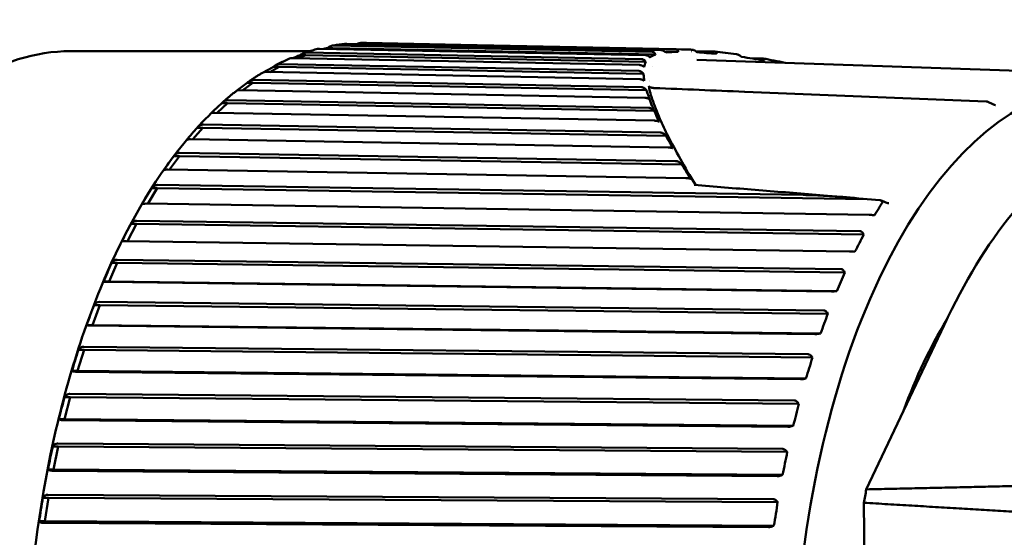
# Model space of a CAD drawing. Header units: millimetres. Extents: x 0 to 2239, y -60 to 841.
# Tile 44 of 165: x 506 to 526, y 518 to 528. Entities that reach past the tile are written whole.
import ezdxf

# ---------------------------------------------------------------- set-up
doc = ezdxf.new("R2010")
doc.units = ezdxf.units.MM
doc.layers.add('Sichtbar (ISO)', color=7, linetype='Continuous', lineweight=50)

msp = doc.modelspace()

# ---------------------------------------------------------------- linework, layer by layer
at = {"layer": 'Sichtbar (ISO)'}
for p, q in [((519.236, 527.744), (512.904, 527.871)), ((513.2, 527.887), (519.533, 527.759)), ((519.649, 527.758), (513.298, 527.886)), ((507.333, 527.721), (512.151, 527.721)), ((512.097, 527.694), (518.85, 527.561)), ((518.922, 527.64), (512.352, 527.771)), ((512.624, 527.785), (512.511, 527.785)), ((512.624, 527.785), (512.546, 527.767)), ((519.127, 527.654), (512.624, 527.785)), ((512.647, 527.836), (519.059, 527.708)), ((519.177, 527.692), (519.177, 527.692)), ((519.584, 527.71), (519.309, 527.715)), ((519.847, 527.723), (519.853, 527.723)), ((519.938, 527.722), (520.314, 527.714)), ((518.805, 527.442), (511.805, 527.581)), ((512.076, 527.639), (511.92, 527.578)), ((512.076, 527.639), (511.963, 527.639)), ((518.932, 527.504), (512.076, 527.639)), ((518.98, 527.598), (518.98, 527.598)), ((528.105, 527.268), (519.958, 527.547)), ((521.03, 527.579), (521.281, 527.574)), ((518.81, 527.155), (511.269, 527.301)), ((511.537, 527.404), (511.351, 527.299)), ((511.537, 527.404), (511.423, 527.404)), ((518.885, 527.262), (511.537, 527.404)), ((511.555, 527.462), (518.794, 527.321)), ((519.071, 527.408), (519.071, 527.408)), ((511.008, 527.08), (510.809, 526.932)), ((511.008, 527.08), (510.895, 527.08)), ((518.947, 526.931), (511.008, 527.08)), ((511.024, 527.14), (518.846, 526.993)), ((519.007, 527.121), (519.007, 527.121)), ((518.914, 526.779), (510.746, 526.933)), ((520.928, 526.903), (525.791, 526.707)), ((510.508, 526.733), (518.991, 526.579)), ((519.005, 526.75), (519.005, 526.75)), ((519.006, 526.75), (519.006, 526.75)), ((525.83, 526.697), (525.93, 526.65)), ((510.495, 526.67), (510.292, 526.479)), ((510.495, 526.67), (510.382, 526.67)), ((519.1, 526.514), (510.495, 526.67)), ((519.106, 526.319), (510.24, 526.48)), ((510.001, 526.177), (509.799, 525.944)), ((510.001, 526.177), (509.888, 526.177)), ((519.338, 526.015), (510.001, 526.177)), ((510.011, 526.241), (519.221, 526.081)), ((519.381, 525.778), (509.754, 525.945)), ((509.529, 525.604), (509.331, 525.331)), ((509.529, 525.604), (509.415, 525.604)), ((519.658, 525.437), (509.529, 525.604)), ((509.536, 525.669), (519.533, 525.504)), ((519.735, 525.159), (509.292, 525.331)), ((509.082, 524.955), (508.892, 524.643)), ((509.082, 524.955), (508.968, 524.955)), ((523.396, 524.734), (509.082, 524.955)), ((509.087, 525.021), (522.104, 524.819)), ((523.396, 524.734), (523.653, 524.712)), ((523.68, 524.706), (523.756, 524.672)), ((523.432, 524.418), (508.857, 524.644)), ((523.83, 524.651), (523.83, 524.651)), ((508.665, 524.3), (523.249, 524.091)), ((523.511, 524.414), (523.542, 524.411)), ((508.663, 524.234), (508.484, 523.886)), ((508.663, 524.234), (508.549, 524.234)), ((523.326, 524.024), (508.663, 524.234)), ((523.326, 524.024), (523.308, 524.051)), ((523.036, 523.677), (508.452, 523.887)), ((508.275, 523.513), (522.867, 523.321)), ((523.115, 523.676), (523.146, 523.675)), ((508.275, 523.447), (508.111, 523.07)), ((508.275, 523.447), (508.162, 523.447)), ((522.946, 523.254), (508.275, 523.447)), ((522.946, 523.254), (522.928, 523.281)), ((508.111, 523.07), (507.998, 523.07)), ((522.672, 522.874), (508.08, 523.066)), ((522.782, 522.877), (508.111, 523.07)), ((522.751, 522.875), (522.782, 522.877)), ((507.922, 522.598), (507.773, 522.195)), ((507.922, 522.598), (507.808, 522.598)), ((507.918, 522.663), (522.518, 522.49)), ((522.6, 522.424), (507.922, 522.598)), ((522.6, 522.424), (522.581, 522.451)), ((507.773, 522.195), (507.66, 522.195)), ((522.342, 522.012), (507.742, 522.185)), ((522.452, 522.021), (507.773, 522.195)), ((524.946, 522.194), (523.377, 518.879)), ((522.421, 522.017), (522.452, 522.021)), ((507.598, 521.758), (522.204, 521.605)), ((507.604, 521.694), (507.473, 521.268)), ((507.604, 521.694), (507.491, 521.694)), ((522.29, 521.54), (507.604, 521.694)), ((522.29, 521.54), (522.269, 521.566)), ((507.473, 521.268), (507.36, 521.268)), ((522.049, 521.1), (507.443, 521.253)), ((522.159, 521.114), (507.473, 521.268)), ((522.128, 521.108), (522.159, 521.114)), ((507.325, 520.74), (507.212, 520.74)), ((507.325, 520.74), (507.212, 520.294)), ((507.317, 520.803), (521.929, 520.671)), ((522.017, 520.607), (507.325, 520.74)), ((522.017, 520.607), (521.995, 520.633)), ((507.212, 520.294), (507.099, 520.294)), ((521.794, 520.142), (507.182, 520.274)), ((521.903, 520.161), (507.212, 520.294)), ((521.873, 520.153), (521.903, 520.161)), ((507.086, 519.744), (506.973, 519.744)), ((507.086, 519.744), (506.992, 519.28)), ((507.075, 519.804), (521.692, 519.694)), ((521.783, 519.633), (507.086, 519.744)), ((521.783, 519.633), (521.76, 519.658)), ((506.992, 519.28), (506.879, 519.28)), ((521.58, 519.145), (506.963, 519.255)), ((521.689, 519.17), (506.992, 519.28)), ((521.659, 519.159), (521.689, 519.17)), ((506.876, 518.77), (521.497, 518.682)), ((506.89, 518.711), (506.776, 518.711)), ((506.89, 518.711), (506.815, 518.234)), ((521.59, 518.623), (506.89, 518.711)), ((521.59, 518.623), (521.567, 518.647)), ((523.326, 518.608), (523.444, 509.732)), ((506.815, 518.234), (506.701, 518.234)), ((521.408, 518.116), (506.787, 518.203)), ((521.515, 518.146), (506.815, 518.234)), ((521.486, 518.134), (521.515, 518.146))]:
    msp.add_line(p, q, dxfattribs=at)
msp.add_arc((525.788, 526.607), 0.1, 64.8112, 87.6603, dxfattribs=at)
for centre, major_axis, ratio, start_param, end_param in [((528.208, 514.471), (0, -12.592), 0.5, 2.699073, 6.72479), ((512.45, 527.757), (-0.475, -0.102), 0.028737, 4.577556, 4.725654), ((511.904, 527.591), (-0.469, -0.179), 0.047065, 4.567498, 4.895164), ((511.366, 527.336), (-0.46, -0.255), 0.060984, 4.554414, 4.971815), ((510.841, 526.993), (-0.447, -0.329), 0.070436, 4.540292, 5.020912), ((519.284, 514.471), (0, 12.65), 0.5, 0.043627, 0.043685), ((519.414, 514.471), (0, 12.5), 0.5, 0.065169, 0.065182), ((520.179, 514.471), (0, 12.5), 0.5, 0.188818, 0.188838), ((525.788, 526.607), (0.0041, 0.0999), 0.53931, 0, 0.006336), ((510.332, 526.564), (-0.432, -0.402), 0.076116, 4.526585, 5.046354), ((509.843, 526.052), (-0.413, -0.471), 0.078979, 4.514103, 5.049096), ((509.376, 525.462), (-0.392, -0.537), 0.07992, 4.503152, 5.038145), ((508.935, 524.796), (-0.368, -0.6), 0.079648, 4.493737, 5.02873), ((523.614, 524.658), (-0.0803, -0.0314), 0.558573, 3.802508, 3.992976), ((523.562, 524.648), (0.139, 0.036), 0.398229, 5.900356, 6.906521), ((508.523, 524.06), (-0.342, -0.658), 0.078675, 4.485711, 5.020704), ((512.037, 524.01), (11.65, 5.411), 0.611936, 5.596543, 5.63547), ((508.143, 523.258), (-0.313, -0.712), 0.07735, 4.478874, 5.013867), ((511.659, 523.213), (11.255, 6.191), 0.661175, 5.55459, 5.593518), ((507.797, 522.397), (-0.282, -0.761), 0.075899, 4.473023, 5.008016), ((511.316, 522.356), (10.753, 7.027), 0.705958, 5.504074, 5.543002), ((528.208, 514.471), (0, -10.126), 0.5, 3.829883, 4.078835), ((507.489, 521.481), (-0.249, -0.805), 0.074468, 4.467969, 5.002962), ((511.008, 521.445), (10.114, 7.918), 0.745978, 5.443436, 5.482364), ((507.219, 520.517), (-0.215, -0.843), 0.073148, 4.463552, 4.998546), ((510.74, 520.486), (9.302, 8.858), 0.780962, 5.370924, 5.409852), ((506.989, 519.512), (-0.179, -0.876), 0.071994, 4.459634, 4.994627), ((510.511, 519.486), (8.273, 9.826), 0.81067, 5.284754, 5.323681), ((529.027, 514.471), (0, -12.129), 0.5, 4.340436, 4.364274), ((506.802, 518.473), (-0.142, -0.903), 0.071062, 4.45619, 4.991009), ((510.325, 518.452), (6.986, 10.779), 0.834901, 5.183456, 5.222384)]:
    msp.add_ellipse(centre, major_axis=major_axis, ratio=ratio, start_param=start_param, end_param=end_param, dxfattribs=at)
for points, knots in [([(512.887, 527.87), (512.891, 527.871), (512.896, 527.871), (512.901, 527.871), (512.902, 527.871), (512.903, 527.871), (512.904, 527.871)], [0.141766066, 0.141766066, 0.141766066, 0.141766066, 0.143393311, 0.143393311, 0.143393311, 0.143717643, 0.143717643, 0.143717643, 0.143717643]), ([(513.2, 527.887), (513.199, 527.887), (513.199, 527.887), (513.198, 527.887), (513.178, 527.887), (513.154, 527.882), (513.127, 527.873), (513.12, 527.87), (513.113, 527.867)], [-0.000324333, -0.000324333, -0.000324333, -0.000324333, 0, 0, 0, 0.006641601, 0.006641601, 0.00879731, 0.00879731, 0.00879731, 0.00879731]), ([(513.298, 527.886), (513.292, 527.886), (513.285, 527.887), (513.271, 527.887), (513.264, 527.887), (513.251, 527.887), (513.244, 527.887), (513.23, 527.887), (513.223, 527.887), (513.21, 527.887), (513.203, 527.887), (513.196, 527.887)], [4.67568379, 4.67568379, 4.67568379, 4.67568379, 4.67860092, 4.67860092, 4.68151804, 4.68151804, 4.68443517, 4.68443517, 4.68735229, 4.68735229, 4.69026942, 4.69026942, 4.69026942, 4.69026942]), ([(507.333, 527.721), (506.626, 527.721), (505.921, 527.501), (504.572, 526.648), (503.93, 526.002), (502.775, 524.339), (502.264, 523.316), (501.433, 521.007), (501.113, 519.722), (500.694, 517.02), (500.594, 515.604), (500.624, 512.782), (500.754, 511.376), (501.229, 508.715), (501.575, 507.46), (502.452, 505.224), (502.983, 504.244), (504.184, 502.661), (504.854, 502.058), (506.136, 501.378), (506.734, 501.221), (507.333, 501.221)], [4.685762, 4.685762, 4.685762, 4.685762, 4.992003, 4.992003, 5.309419, 5.309419, 5.632824, 5.632824, 5.955665, 5.955665, 6.277731, 6.277731, 6.599566, 6.599566, 6.921702, 6.921702, 7.244672, 7.244672, 7.567924, 7.567924, 7.827354, 7.827354, 7.827354, 7.827354]), ([(512.097, 527.694), (512.096, 527.694), (512.095, 527.694), (512.094, 527.694), (512.075, 527.694), (512.051, 527.689), (512.008, 527.671), (511.983, 527.655), (511.963, 527.639)], [0.14306897, 0.14306897, 0.14306897, 0.14306897, 0.14339331, 0.14339331, 0.14339331, 0.15003491, 0.15003491, 0.15756461, 0.15756461, 0.15756461, 0.15756461]), ([(512.313, 527.767), (512.295, 527.762), (512.277, 527.757), (512.241, 527.747), (512.222, 527.742), (512.186, 527.731), (512.168, 527.726), (512.132, 527.715), (512.114, 527.709), (512.078, 527.697), (512.06, 527.691), (512.042, 527.685)], [4.81683035, 4.81683035, 4.81683035, 4.81683035, 4.82470322, 4.82470322, 4.83257609, 4.83257609, 4.84044896, 4.84044896, 4.84832184, 4.84832184, 4.85619471, 4.85619471, 4.85619471, 4.85619471]), ([(512.313, 527.767), (512.324, 527.77), (512.337, 527.771), (512.349, 527.771), (512.35, 527.771), (512.351, 527.771), (512.352, 527.771)], [0.139177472, 0.139177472, 0.139177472, 0.139177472, 0.143393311, 0.143393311, 0.143393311, 0.143717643, 0.143717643, 0.143717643, 0.143717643]), ([(512.647, 527.836), (512.646, 527.836), (512.645, 527.836), (512.644, 527.836), (512.625, 527.836), (512.6, 527.831), (512.557, 527.815), (512.531, 527.8), (512.511, 527.785)], [0.14306897, 0.14306897, 0.14306897, 0.14306897, 0.14339331, 0.14339331, 0.14339331, 0.15003491, 0.15003491, 0.15756461, 0.15756461, 0.15756461, 0.15756461]), ([(512.887, 527.87), (512.869, 527.869), (512.851, 527.867), (512.815, 527.863), (512.797, 527.861), (512.761, 527.856), (512.743, 527.853), (512.707, 527.848), (512.689, 527.846), (512.653, 527.84), (512.635, 527.837), (512.617, 527.834)], [4.73445855, 4.73445855, 4.73445855, 4.73445855, 4.74218735, 4.74218735, 4.74991615, 4.74991615, 4.75764495, 4.75764495, 4.76537375, 4.76537375, 4.77310255, 4.77310255, 4.77310255, 4.77310255]), ([(519.115, 527.674), (519.109, 527.685), (519.101, 527.693), (519.087, 527.701), (519.082, 527.704), (519.071, 527.707), (519.065, 527.708), (519.059, 527.708)], [0.00002503, 0.00002503, 0.00002503, 0.00002503, 0.00531916, 0.00531916, 0.00788804, 0.00788804, 0.01028979, 0.01028979, 0.01028979, 0.01028979]), ([(519.127, 527.654), (519.125, 527.658), (519.123, 527.661), (519.119, 527.667), (519.117, 527.671), (519.115, 527.674)], [0.000093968, 0.000093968, 0.000093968, 0.000093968, 0.001740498, 0.001740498, 0.003433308, 0.003433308, 0.003433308, 0.003433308]), ([(519.236, 527.744), (519.242, 527.743), (519.248, 527.743), (519.26, 527.74), (519.266, 527.738), (519.278, 527.733), (519.285, 527.73), (519.297, 527.723), (519.303, 527.72), (519.308, 527.716)], [0.000001, 0.000001, 0.000001, 0.000001, 0.001936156, 0.001936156, 0.003904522, 0.003904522, 0.006000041, 0.006000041, 0.008124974, 0.008124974, 0.008124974, 0.008124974]), ([(519.309, 527.715), (519.313, 527.712), (519.317, 527.709), (519.326, 527.703), (519.33, 527.7), (519.334, 527.697)], [0.00000813, 0.00000813, 0.00000813, 0.00000813, 0.001640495, 0.001640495, 0.003280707, 0.003280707, 0.003280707, 0.003280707]), ([(519.334, 527.697), (519.371, 527.699), (519.41, 527.701), (519.494, 527.706), (519.538, 527.708), (519.584, 527.71)], [0.00001233, 0.00001233, 0.00001233, 0.00001233, 0.02503792, 0.02503792, 0.0500635, 0.0500635, 0.0500635, 0.0500635]), ([(519.578, 527.73), (519.576, 527.734), (519.574, 527.738), (519.569, 527.745), (519.565, 527.749), (519.558, 527.754), (519.553, 527.756), (519.544, 527.758), (519.539, 527.759), (519.533, 527.759)], [0.000008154, 0.000008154, 0.000008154, 0.000008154, 0.002148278, 0.002148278, 0.004247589, 0.004247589, 0.006218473, 0.006218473, 0.008156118, 0.008156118, 0.008156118, 0.008156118]), ([(519.584, 527.71), (519.583, 527.713), (519.582, 527.717), (519.58, 527.723), (519.579, 527.726), (519.578, 527.73)], [0.000004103, 0.000004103, 0.000004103, 0.000004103, 0.001644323, 0.001644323, 0.003276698, 0.003276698, 0.003276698, 0.003276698]), ([(519.86, 527.75), (519.819, 527.753), (519.746, 527.756), (519.679, 527.758), (519.649, 527.758)], [0, 0, 0, 0, 0.3333333, 0.6133051, 0.6133051, 0.6133051, 0.6133051]), ([(519.86, 527.75), (519.866, 527.75), (519.873, 527.749), (519.886, 527.747), (519.893, 527.744), (519.914, 527.736), (519.928, 527.728), (519.943, 527.718)], [0.000001, 0.000001, 0.000001, 0.000001, 0.002085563, 0.002085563, 0.004314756, 0.004314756, 0.008940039, 0.008940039, 0.008940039, 0.008940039]), ([(519.943, 527.718), (519.947, 527.715), (519.952, 527.712), (519.961, 527.706), (519.966, 527.702), (519.97, 527.699)], [0.000024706, 0.000024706, 0.000024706, 0.000024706, 0.001717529, 0.001717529, 0.003364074, 0.003364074, 0.003364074, 0.003364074]), ([(519.97, 527.699), (520.031, 527.694), (520.093, 527.689), (520.222, 527.679), (520.288, 527.674), (520.354, 527.669)], [0.00002989, 0.00002989, 0.00002989, 0.00002989, 0.02580992, 0.02580992, 0.05238961, 0.05238961, 0.05238961, 0.05238961]), ([(520.355, 527.683), (520.355, 527.688), (520.354, 527.692), (520.35, 527.7), (520.347, 527.703), (520.34, 527.709), (520.336, 527.71), (520.326, 527.713), (520.32, 527.714), (520.314, 527.714)], [0.000050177, 0.000050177, 0.000050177, 0.000050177, 0.002219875, 0.002219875, 0.004408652, 0.004408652, 0.006435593, 0.006435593, 0.00851349, 0.00851349, 0.00851349, 0.00851349]), ([(520.354, 527.669), (520.354, 527.671), (520.354, 527.673), (520.354, 527.678), (520.354, 527.681), (520.355, 527.683)], [0.00013512, 0.00013512, 0.00013512, 0.00013512, 0.00133082, 0.00133082, 0.002574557, 0.002574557, 0.002574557, 0.002574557]), ([(511.75, 527.571), (511.732, 527.563), (511.713, 527.555), (511.677, 527.539), (511.659, 527.531), (511.622, 527.513), (511.604, 527.505), (511.568, 527.487), (511.549, 527.478), (511.513, 527.46), (511.495, 527.451), (511.477, 527.442)], [4.89898371, 4.89898371, 4.89898371, 4.89898371, 4.90708179, 4.90708179, 4.91517988, 4.91517988, 4.92327796, 4.92327796, 4.93137604, 4.93137604, 4.93947413, 4.93947413, 4.93947413, 4.93947413]), ([(511.75, 527.571), (511.75, 527.571), (511.75, 527.572), (511.764, 527.577), (511.783, 527.581), (511.803, 527.581), (511.803, 527.581), (511.804, 527.581), (511.805, 527.581)], [0.136627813, 0.136627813, 0.136627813, 0.136627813, 0.13675171, 0.13675171, 0.143393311, 0.143393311, 0.143393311, 0.143717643, 0.143717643, 0.143717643, 0.143717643]), ([(518.92, 527.521), (518.912, 527.532), (518.902, 527.542), (518.883, 527.553), (518.877, 527.556), (518.864, 527.559), (518.857, 527.56), (518.85, 527.561)], [0.00000206, 0.00000206, 0.00000206, 0.00000206, 0.00579879, 0.00579879, 0.00849159, 0.00849159, 0.01093804, 0.01093804, 0.01093804, 0.01093804]), ([(518.895, 527.404), (518.901, 527.421), (518.906, 527.438), (518.918, 527.471), (518.925, 527.487), (518.932, 527.504)], [0.00004767, 0.00004767, 0.00004767, 0.00004767, 0.02792468, 0.02792468, 0.05555153, 0.05555153, 0.05555153, 0.05555153]), ([(518.92, 527.521), (518.922, 527.518), (518.924, 527.515), (518.928, 527.509), (518.93, 527.507), (518.932, 527.504)], [-0.002821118, -0.002821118, -0.002821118, -0.002821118, -0.00141271, -0.00141271, -0.000000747, -0.000000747, -0.000000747, -0.000000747]), ([(518.922, 527.64), (518.928, 527.64), (518.934, 527.639), (518.947, 527.636), (518.954, 527.635), (518.967, 527.63), (518.973, 527.627), (518.986, 527.619), (518.991, 527.616), (518.996, 527.611)], [0.000001, 0.000001, 0.000001, 0.000001, 0.00209029, 0.00209029, 0.004128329, 0.004128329, 0.006303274, 0.006303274, 0.008459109, 0.008459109, 0.008459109, 0.008459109]), ([(518.996, 527.611), (518.999, 527.609), (519.002, 527.606), (519.007, 527.602), (519.01, 527.599), (519.013, 527.597)], [0.000070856, 0.000070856, 0.000070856, 0.000070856, 0.001293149, 0.001293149, 0.002488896, 0.002488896, 0.002488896, 0.002488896]), ([(519.013, 527.597), (519.03, 527.607), (519.047, 527.616), (519.085, 527.636), (519.105, 527.645), (519.127, 527.654)], [0.00012402, 0.00012402, 0.00012402, 0.00012402, 0.02669869, 0.02669869, 0.05247497, 0.05247497, 0.05247497, 0.05247497]), ([(520.753, 527.66), (520.757, 527.66), (520.76, 527.659), (520.772, 527.657), (520.78, 527.654), (520.804, 527.644), (520.822, 527.635), (520.839, 527.623)], [0.001270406, 0.001270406, 0.001270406, 0.001270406, 0.002425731, 0.002425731, 0.005094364, 0.005094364, 0.010533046, 0.010533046, 0.010533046, 0.010533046]), ([(520.862, 527.607), (520.858, 527.609), (520.854, 527.612), (520.846, 527.617), (520.842, 527.62), (520.839, 527.623)], [-0.002822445, -0.002822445, -0.002822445, -0.002822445, -0.001411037, -0.001411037, -0.00000201, -0.00000201, -0.00000201, -0.00000201]), ([(520.862, 527.607), (520.937, 527.594), (521.012, 527.582), (521.164, 527.558), (521.241, 527.546), (521.318, 527.533)], [0.00000452, 0.00000452, 0.00000452, 0.00000452, 0.02762955, 0.02762955, 0.0555096, 0.0555096, 0.0555096, 0.0555096]), ([(521.32, 527.544), (521.321, 527.548), (521.321, 527.552), (521.319, 527.56), (521.316, 527.563), (521.309, 527.569), (521.305, 527.571), (521.294, 527.574), (521.288, 527.574), (521.281, 527.574)], [0.00001967, 0.00001967, 0.00001967, 0.00001967, 0.002290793, 0.002290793, 0.004551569, 0.004551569, 0.006770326, 0.006770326, 0.009096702, 0.009096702, 0.009096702, 0.009096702]), ([(521.318, 527.533), (521.318, 527.535), (521.318, 527.537), (521.319, 527.54), (521.319, 527.542), (521.32, 527.544)], [0.000045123, 0.000045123, 0.000045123, 0.000045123, 0.000940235, 0.000940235, 0.001848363, 0.001848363, 0.001848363, 0.001848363]), ([(511.201, 527.286), (511.183, 527.275), (511.164, 527.264), (511.128, 527.241), (511.109, 527.229), (511.073, 527.205), (511.055, 527.193), (511.018, 527.169), (511, 527.157), (510.964, 527.132), (510.945, 527.12), (510.927, 527.107)], [4.98099995, 4.98099995, 4.98099995, 4.98099995, 4.98937099, 4.98937099, 4.99774203, 4.99774203, 5.00611307, 5.00611307, 5.01448411, 5.01448411, 5.02285515, 5.02285515, 5.02285515, 5.02285515]), ([(511.201, 527.286), (511.205, 527.289), (511.21, 527.291), (511.227, 527.297), (511.247, 527.301), (511.266, 527.301), (511.267, 527.301), (511.268, 527.301), (511.269, 527.301)], [0.134261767, 0.134261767, 0.134261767, 0.134261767, 0.13675171, 0.13675171, 0.143393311, 0.143393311, 0.143393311, 0.143717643, 0.143717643, 0.143717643, 0.143717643]), ([(511.555, 527.462), (511.554, 527.462), (511.553, 527.462), (511.552, 527.462), (511.533, 527.462), (511.509, 527.456), (511.467, 527.438), (511.442, 527.421), (511.423, 527.404)], [0.14306897, 0.14306897, 0.14306897, 0.14306897, 0.14339331, 0.14339331, 0.14339331, 0.15003491, 0.15003491, 0.15756461, 0.15756461, 0.15756461, 0.15756461]), ([(518.876, 527.274), (518.866, 527.288), (518.853, 527.3), (518.832, 527.312), (518.824, 527.316), (518.809, 527.32), (518.802, 527.321), (518.794, 527.321)], [0.00002706, 0.00002706, 0.00002706, 0.00002706, 0.00661197, 0.00661197, 0.00967681, 0.00967681, 0.01241248, 0.01241248, 0.01241248, 0.01241248]), ([(518.805, 527.442), (518.812, 527.442), (518.819, 527.442), (518.833, 527.439), (518.84, 527.437), (518.854, 527.432), (518.861, 527.429), (518.873, 527.422), (518.879, 527.418), (518.884, 527.414)], [0.000001, 0.000001, 0.000001, 0.000001, 0.002353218, 0.002353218, 0.004596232, 0.004596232, 0.006832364, 0.006832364, 0.009079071, 0.009079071, 0.009079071, 0.009079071]), ([(518.884, 527.414), (518.886, 527.412), (518.888, 527.411), (518.891, 527.407), (518.893, 527.406), (518.895, 527.404)], [0.00005332, 0.00005332, 0.00005332, 0.00005332, 0.000927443, 0.000927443, 0.001823, 0.001823, 0.001823, 0.001823]), ([(511.024, 527.14), (511.023, 527.14), (511.022, 527.14), (511.021, 527.14), (511.002, 527.14), (510.978, 527.134), (510.937, 527.115), (510.913, 527.098), (510.895, 527.08)], [0.14306897, 0.14306897, 0.14306897, 0.14306897, 0.14339331, 0.14339331, 0.14339331, 0.15003491, 0.15003491, 0.15756461, 0.15756461, 0.15756461, 0.15756461]), ([(518.81, 527.155), (518.817, 527.154), (518.825, 527.154), (518.841, 527.151), (518.849, 527.149), (518.864, 527.144), (518.871, 527.141), (518.884, 527.134), (518.889, 527.131), (518.894, 527.127)], [0.000001, 0.000001, 0.000001, 0.000001, 0.002490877, 0.002490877, 0.004978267, 0.004978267, 0.007401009, 0.007401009, 0.009714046, 0.009714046, 0.009714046, 0.009714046]), ([(518.876, 527.274), (518.877, 527.272), (518.879, 527.27), (518.882, 527.266), (518.884, 527.264), (518.885, 527.262)], [-0.002159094, -0.002159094, -0.002159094, -0.002159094, -0.00110306, -0.00110306, -0.000101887, -0.000101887, -0.000101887, -0.000101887]), ([(518.901, 527.121), (518.898, 527.145), (518.895, 527.168), (518.89, 527.215), (518.887, 527.238), (518.885, 527.262)], [0.00004301, 0.00004301, 0.00004301, 0.00004301, 0.02914281, 0.02914281, 0.05813089, 0.05813089, 0.05813089, 0.05813089]), ([(518.894, 527.127), (518.895, 527.126), (518.896, 527.125), (518.899, 527.123), (518.9, 527.122), (518.901, 527.121)], [0.000061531, 0.000061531, 0.000061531, 0.000061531, 0.000627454, 0.000627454, 0.001232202, 0.001232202, 0.001232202, 0.001232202]), ([(510.67, 526.915), (510.651, 526.9), (510.633, 526.885), (510.596, 526.856), (510.578, 526.841), (510.542, 526.81), (510.523, 526.795), (510.487, 526.764), (510.469, 526.748), (510.433, 526.717), (510.415, 526.701), (510.397, 526.685)], [5.06295703, 5.06295703, 5.06295703, 5.06295703, 5.07161837, 5.07161837, 5.08027971, 5.08027971, 5.08894104, 5.08894104, 5.09760238, 5.09760238, 5.10626371, 5.10626371, 5.10626371, 5.10626371]), ([(510.67, 526.915), (510.676, 526.919), (510.683, 526.923), (510.705, 526.93), (510.724, 526.933), (510.743, 526.933), (510.744, 526.933), (510.745, 526.933), (510.746, 526.933)], [0.1322026, 0.1322026, 0.1322026, 0.1322026, 0.13675171, 0.13675171, 0.14339331, 0.14339331, 0.14339331, 0.14371764, 0.14371764, 0.14371764, 0.14371764]), ([(518.94, 526.939), (518.928, 526.955), (518.913, 526.968), (518.889, 526.983), (518.88, 526.986), (518.863, 526.991), (518.855, 526.993), (518.846, 526.993)], [0.00000603, 0.00000603, 0.00000603, 0.00000603, 0.00734438, 0.00734438, 0.01077402, 0.01077402, 0.01379025, 0.01379025, 0.01379025, 0.01379025]), ([(518.94, 526.939), (518.941, 526.938), (518.942, 526.937), (518.945, 526.934), (518.946, 526.932), (518.947, 526.931)], [-0.001342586, -0.001342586, -0.001342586, -0.001342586, -0.000676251, -0.000676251, 0, 0, 0, 0]), ([(519.005, 526.751), (518.996, 526.78), (518.986, 526.811), (518.966, 526.871), (518.957, 526.901), (518.947, 526.931)], [0.00029885, 0.00029885, 0.00029885, 0.00029885, 0.03062925, 0.03062925, 0.06071245, 0.06071245, 0.06071245, 0.06071245]), ([(519.066, 526.98), (519.075, 526.979), (519.083, 526.978), (519.093, 526.977), (519.096, 526.977), (519.098, 526.977)], [0, 0, 0, 0, 0.002704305, 0.002704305, 0.003779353, 0.003779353, 0.003779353, 0.003779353]), ([(510.508, 526.733), (510.507, 526.733), (510.506, 526.733), (510.505, 526.733), (510.486, 526.733), (510.463, 526.727), (510.423, 526.707), (510.4, 526.689), (510.382, 526.67)], [0.14306897, 0.14306897, 0.14306897, 0.14306897, 0.14339331, 0.14339331, 0.14339331, 0.15003491, 0.15003491, 0.15756461, 0.15756461, 0.15756461, 0.15756461]), ([(518.914, 526.779), (518.922, 526.779), (518.931, 526.778), (518.949, 526.775), (518.956, 526.774), (518.971, 526.769), (518.978, 526.767), (518.989, 526.762), (518.992, 526.76), (518.999, 526.756), (519.002, 526.754), (519.005, 526.751)], [0.000001, 0.000001, 0.000001, 0.000001, 0.00293728, 0.00293728, 0.00534904, 0.00534904, 0.0076939, 0.0076939, 0.00924684, 0.00924684, 0.01074915, 0.01074915, 0.01074915, 0.01074915]), ([(519.037, 526.662), (519.036, 526.665), (519.035, 526.667), (519.034, 526.669), (519.033, 526.673), (519.032, 526.676), (519.031, 526.679), (519.021, 526.704), (519.013, 526.728), (519.005, 526.751)], [0.5952808, 0.5952808, 0.5952808, 0.5952808, 0.625, 0.625, 0.625, 0.6666667, 0.6666667, 0.6666667, 1, 1, 1, 1]), ([(519.1, 526.515), (519.085, 526.533), (519.068, 526.549), (519.039, 526.566), (519.029, 526.571), (519.01, 526.577), (519.001, 526.578), (518.991, 526.579)], [0.0000122, 0.0000122, 0.0000122, 0.0000122, 0.00838817, 0.00838817, 0.01227701, 0.01227701, 0.01564503, 0.01564503, 0.01564503, 0.01564503]), ([(519.1, 526.515), (519.093, 526.53), (519.087, 526.544), (519.08, 526.559), (519.074, 526.572), (519.069, 526.586), (519.063, 526.599), (519.057, 526.613), (519.052, 526.627), (519.046, 526.64), (519.043, 526.647), (519.041, 526.653), (519.038, 526.66), (519.038, 526.661), (519.037, 526.662), (519.037, 526.662)], [0, 0, 0, 0, 0.1715587, 0.1715587, 0.1715587, 0.3333333, 0.3333333, 0.3333333, 0.5, 0.5, 0.5, 0.5833333, 0.5833333, 0.5833333, 0.5952808, 0.5952808, 0.5952808, 0.5952808]), ([(519.199, 526.295), (519.182, 526.332), (519.166, 526.369), (519.133, 526.442), (519.116, 526.478), (519.1, 526.515)], [0.00001023, 0.00001023, 0.00001023, 0.00001023, 0.03145335, 0.03145335, 0.06250317, 0.06250317, 0.06250317, 0.06250317]), ([(525.93, 526.65), (525.937, 526.647), (525.943, 526.644), (525.955, 526.64), (525.961, 526.638), (525.97, 526.635), (525.973, 526.635), (525.979, 526.634), (525.981, 526.633), (525.983, 526.633)], [0, 0, 0, 0, 0.002400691, 0.002400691, 0.004554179, 0.004554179, 0.006090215, 0.006090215, 0.007745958, 0.007745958, 0.007745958, 0.007745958]), ([(510.158, 526.46), (510.14, 526.442), (510.122, 526.424), (510.086, 526.388), (510.068, 526.369), (510.032, 526.332), (510.014, 526.313), (509.978, 526.275), (509.96, 526.256), (509.924, 526.218), (509.907, 526.198), (509.889, 526.179)], [5.14491435, 5.14491435, 5.14491435, 5.14491435, 5.15386114, 5.15386114, 5.16280794, 5.16280794, 5.17175474, 5.17175474, 5.18070153, 5.18070153, 5.18964833, 5.18964833, 5.18964833, 5.18964833]), ([(510.159, 526.46), (510.164, 526.466), (510.174, 526.471), (510.199, 526.478), (510.218, 526.48), (510.237, 526.48), (510.238, 526.48), (510.239, 526.48), (510.24, 526.48)], [0.13035847, 0.13035847, 0.13035847, 0.13035847, 0.13675171, 0.13675171, 0.14339331, 0.14339331, 0.14339331, 0.14371764, 0.14371764, 0.14371764, 0.14371764]), ([(519.106, 526.319), (519.115, 526.319), (519.126, 526.318), (519.145, 526.315), (519.152, 526.314), (519.167, 526.31), (519.174, 526.308), (519.183, 526.304), (519.187, 526.302), (519.194, 526.299), (519.196, 526.297), (519.199, 526.295)], [0.000001, 0.000001, 0.000001, 0.000001, 0.00339195, 0.00339195, 0.00573031, 0.00573031, 0.00800718, 0.00800718, 0.00952822, 0.00952822, 0.01110245, 0.01110245, 0.01110245, 0.01110245]), ([(519.214, 526.359), (519.267, 526.233), (519.364, 526.033), (519.614, 525.561), (519.823, 525.206), (519.937, 525.018)], [0.4, 0.4, 0.4, 0.4, 0.6, 0.8, 0.9896668, 0.9896668, 0.9896668, 0.9896668]), ([(510.011, 526.241), (510.01, 526.241), (510.009, 526.241), (510.008, 526.241), (509.989, 526.241), (509.966, 526.235), (509.927, 526.215), (509.904, 526.196), (509.888, 526.177)], [0.14306897, 0.14306897, 0.14306897, 0.14306897, 0.14339331, 0.14339331, 0.14339331, 0.15003491, 0.15003491, 0.15756461, 0.15756461, 0.15756461, 0.15756461]), ([(509.731, 525.999), (509.102, 525.261), (508.538, 524.325), (507.59, 522.151), (507.206, 520.913), (506.656, 518.265), (506.488, 516.855), (506.385, 514.004), (506.45, 512.563), (506.803, 509.792), (507.092, 508.463), (507.869, 506.049), (508.357, 504.964), (509.251, 503.529), (509.606, 503.061), (509.982, 502.662)], [5.216422, 5.216422, 5.216422, 5.216422, 5.539269, 5.539269, 5.862359, 5.862359, 6.184566, 6.184566, 6.50639, 6.50639, 6.828357, 6.828357, 7.151009, 7.151009, 7.33903, 7.33903, 7.33903, 7.33903]), ([(509.671, 525.928), (509.676, 525.933), (509.687, 525.938), (509.713, 525.943), (509.732, 525.945), (509.751, 525.945), (509.752, 525.945), (509.753, 525.945), (509.754, 525.945)], [0.12922201, 0.12922201, 0.12922201, 0.12922201, 0.13675171, 0.13675171, 0.14339331, 0.14339331, 0.14339331, 0.14371764, 0.14371764, 0.14371764, 0.14371764]), ([(519.339, 526.015), (519.323, 526.034), (519.304, 526.05), (519.273, 526.068), (519.262, 526.073), (519.242, 526.079), (519.232, 526.081), (519.221, 526.081)], [0.00012142, 0.00012142, 0.00012142, 0.00012142, 0.00870514, 0.00870514, 0.01282512, 0.01282512, 0.01635456, 0.01635456, 0.01635456, 0.01635456]), ([(519.391, 525.916), (519.383, 525.932), (519.374, 525.949), (519.356, 525.982), (519.347, 525.998), (519.339, 526.015)], [0.00001861, 0.00001861, 0.00001861, 0.00001861, 0.01246983, 0.01246983, 0.02495787, 0.02495787, 0.02495787, 0.02495787]), ([(519.391, 525.916), (519.405, 525.89), (519.42, 525.863), (519.447, 525.811), (519.461, 525.785), (519.476, 525.759)], [-0.03952304, -0.03952304, -0.03952304, -0.03952304, -0.01970759, -0.01970759, -0.00009597, -0.00009597, -0.00009597, -0.00009597]), ([(529.226, 526.017), (529.1, 526.03), (528.974, 526.032), (528.555, 526.006), (528.262, 525.93), (527.387, 525.543), (526.829, 525.072), (525.81, 523.822), (525.355, 523.059), (524.946, 522.194)], [0.8316032, 0.8316032, 0.8316032, 0.8316032, 0.9071964, 0.9071964, 1.0836736, 1.0836736, 1.4456527, 1.4456527, 1.8012035, 1.8012035, 1.8012035, 1.8012035]), ([(519.381, 525.778), (519.392, 525.777), (519.403, 525.777), (519.421, 525.775), (519.429, 525.773), (519.443, 525.771), (519.45, 525.769), (519.46, 525.766), (519.464, 525.764), (519.47, 525.762), (519.473, 525.761), (519.476, 525.759)], [0.000001, 0.000001, 0.000001, 0.000001, 0.00391142, 0.00391142, 0.0066452, 0.0066452, 0.00929907, 0.00929907, 0.01128934, 0.01128934, 0.01301179, 0.01301179, 0.01301179, 0.01301179]), ([(509.536, 525.669), (509.535, 525.669), (509.534, 525.669), (509.533, 525.669), (509.514, 525.669), (509.491, 525.663), (509.453, 525.642), (509.431, 525.623), (509.415, 525.604)], [0.14306897, 0.14306897, 0.14306897, 0.14306897, 0.14339331, 0.14339331, 0.14339331, 0.15003491, 0.15003491, 0.15756461, 0.15756461, 0.15756461, 0.15756461]), ([(519.659, 525.436), (519.64, 525.457), (519.619, 525.474), (519.586, 525.491), (519.574, 525.496), (519.553, 525.502), (519.543, 525.504), (519.533, 525.504)], [0.00032124, 0.00032124, 0.00032124, 0.00032124, 0.00927861, 0.00927861, 0.01348566, 0.01348566, 0.01706073, 0.01706073, 0.01706073, 0.01706073]), ([(509.21, 525.32), (509.215, 525.323), (509.225, 525.327), (509.251, 525.33), (509.27, 525.331), (509.289, 525.331), (509.29, 525.331), (509.291, 525.331), (509.292, 525.331)], [0.12922201, 0.12922201, 0.12922201, 0.12922201, 0.13675171, 0.13675171, 0.14339331, 0.14339331, 0.14339331, 0.14371764, 0.14371764, 0.14371764, 0.14371764]), ([(519.659, 525.436), (519.668, 525.419), (519.679, 525.401), (519.701, 525.365), (519.711, 525.347), (519.729, 525.317), (519.737, 525.304), (519.758, 525.269), (519.772, 525.245), (519.801, 525.197), (519.816, 525.171), (519.83, 525.147)], [-0.06618955, -0.06618955, -0.06618955, -0.06618955, -0.05388242, -0.05388242, -0.04152178, -0.04152178, -0.03296764, -0.03296764, -0.01696011, -0.01696011, -0.00000093, -0.00000093, -0.00000093, -0.00000093]), ([(519.735, 525.159), (519.746, 525.159), (519.757, 525.159), (519.775, 525.157), (519.783, 525.156), (519.797, 525.155), (519.804, 525.153), (519.814, 525.151), (519.818, 525.15), (519.825, 525.148), (519.828, 525.147), (519.83, 525.147)], [0.000001, 0.000001, 0.000001, 0.000001, 0.00393861, 0.00393861, 0.00669258, 0.00669258, 0.00935029, 0.00935029, 0.01126182, 0.01126182, 0.01327002, 0.01327002, 0.01327002, 0.01327002]), ([(509.087, 525.021), (509.086, 525.021), (509.085, 525.021), (509.084, 525.021), (509.065, 525.021), (509.042, 525.014), (509.004, 524.993), (508.984, 524.974), (508.968, 524.955)], [0.14306897, 0.14306897, 0.14306897, 0.14306897, 0.14339331, 0.14339331, 0.14339331, 0.15003491, 0.15003491, 0.15756461, 0.15756461, 0.15756461, 0.15756461]), ([(519.907, 525.021), (520.111, 525.004), (520.316, 524.988), (520.725, 524.955), (520.93, 524.938), (521.339, 524.905), (521.544, 524.889), (521.953, 524.856), (522.158, 524.839), (522.568, 524.806), (522.773, 524.789), (522.977, 524.772)], [1.550317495, 1.550317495, 1.550317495, 1.550317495, 1.550789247, 1.550789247, 1.551260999, 1.551260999, 1.551732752, 1.551732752, 1.552204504, 1.552204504, 1.552676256, 1.552676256, 1.552676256, 1.552676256]), ([(523.396, 524.734), (523.17, 524.757), (522.93, 524.778), (522.536, 524.804), (522.381, 524.812), (522.187, 524.818), (522.145, 524.819), (522.104, 524.819)], [-0.1731541, -0.1731541, -0.1731541, -0.1731541, -0.0976685, -0.0976685, -0.0488343, -0.0488343, -0.0352948, -0.0352948, -0.0352948, -0.0352948]), ([(508.775, 524.638), (508.78, 524.639), (508.79, 524.641), (508.816, 524.643), (508.835, 524.644), (508.854, 524.644), (508.855, 524.644), (508.856, 524.644), (508.857, 524.644)], [0.12922201, 0.12922201, 0.12922201, 0.12922201, 0.13675171, 0.13675171, 0.14339331, 0.14339331, 0.14339331, 0.14371764, 0.14371764, 0.14371764, 0.14371764]), ([(523.756, 524.672), (523.767, 524.667), (523.778, 524.663), (523.803, 524.655), (523.818, 524.652), (523.83, 524.651)], [0, 0, 0, 0, 0.003623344, 0.003623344, 0.008446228, 0.008446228, 0.008446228, 0.008446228]), ([(508.665, 524.3), (508.664, 524.3), (508.663, 524.3), (508.662, 524.3), (508.643, 524.3), (508.621, 524.294), (508.584, 524.273), (508.564, 524.254), (508.549, 524.234)], [0.14306897, 0.14306897, 0.14306897, 0.14306897, 0.14339331, 0.14339331, 0.14339331, 0.15003491, 0.15003491, 0.15756461, 0.15756461, 0.15756461, 0.15756461]), ([(523.432, 524.418), (523.441, 524.418), (523.453, 524.418), (523.477, 524.417), (523.492, 524.415), (523.507, 524.414), (523.509, 524.414), (523.511, 524.414)], [-0.071182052, -0.071182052, -0.071182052, -0.071182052, -0.068033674, -0.068033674, -0.064108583, -0.064108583, -0.063368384, -0.063368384, -0.063368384, -0.063368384]), ([(523.308, 524.051), (523.307, 524.053), (523.306, 524.055), (523.297, 524.067), (523.287, 524.077), (523.268, 524.088), (523.258, 524.091), (523.249, 524.091)], [-0.007986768, -0.007986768, -0.007986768, -0.007986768, -0.00724657, -0.00724657, -0.003321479, -0.003321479, -0.000173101, -0.000173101, -0.000173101, -0.000173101]), ([(508.37, 523.886), (508.375, 523.886), (508.385, 523.887), (508.411, 523.887), (508.43, 523.887), (508.449, 523.887), (508.45, 523.887), (508.451, 523.887), (508.452, 523.887)], [0.12922201, 0.12922201, 0.12922201, 0.12922201, 0.13675171, 0.13675171, 0.14339331, 0.14339331, 0.14339331, 0.14371764, 0.14371764, 0.14371764, 0.14371764]), ([(508.275, 523.513), (508.274, 523.513), (508.273, 523.513), (508.272, 523.513), (508.253, 523.513), (508.231, 523.506), (508.195, 523.485), (508.176, 523.466), (508.162, 523.447)], [0.14306897, 0.14306897, 0.14306897, 0.14306897, 0.14339331, 0.14339331, 0.14339331, 0.15003491, 0.15003491, 0.15756461, 0.15756461, 0.15756461, 0.15756461]), ([(523.036, 523.677), (523.045, 523.677), (523.057, 523.677), (523.081, 523.677), (523.096, 523.676), (523.111, 523.676), (523.113, 523.676), (523.115, 523.676)], [-0.071182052, -0.071182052, -0.071182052, -0.071182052, -0.068033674, -0.068033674, -0.064108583, -0.064108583, -0.063368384, -0.063368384, -0.063368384, -0.063368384]), ([(522.928, 523.281), (522.927, 523.283), (522.925, 523.285), (522.916, 523.297), (522.905, 523.307), (522.887, 523.318), (522.876, 523.321), (522.867, 523.321)], [-0.007986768, -0.007986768, -0.007986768, -0.007986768, -0.00724657, -0.00724657, -0.003321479, -0.003321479, -0.000173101, -0.000173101, -0.000173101, -0.000173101]), ([(507.998, 523.07), (508.002, 523.069), (508.013, 523.067), (508.039, 523.066), (508.058, 523.066), (508.077, 523.066), (508.078, 523.066), (508.079, 523.066), (508.08, 523.066)], [0.12922201, 0.12922201, 0.12922201, 0.12922201, 0.13675171, 0.13675171, 0.14339331, 0.14339331, 0.14339331, 0.14371764, 0.14371764, 0.14371764, 0.14371764]), ([(522.672, 522.874), (522.681, 522.874), (522.693, 522.874), (522.716, 522.874), (522.732, 522.875), (522.746, 522.875), (522.749, 522.875), (522.751, 522.875)], [-0.071182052, -0.071182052, -0.071182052, -0.071182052, -0.068033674, -0.068033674, -0.064108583, -0.064108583, -0.063368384, -0.063368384, -0.063368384, -0.063368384]), ([(507.918, 522.663), (507.917, 522.663), (507.916, 522.663), (507.916, 522.663), (507.896, 522.663), (507.875, 522.657), (507.84, 522.636), (507.821, 522.617), (507.808, 522.598)], [0.14306897, 0.14306897, 0.14306897, 0.14306897, 0.14339331, 0.14339331, 0.14339331, 0.15003491, 0.15003491, 0.15756461, 0.15756461, 0.15756461, 0.15756461]), ([(522.581, 522.451), (522.579, 522.453), (522.578, 522.455), (522.568, 522.467), (522.557, 522.477), (522.538, 522.487), (522.527, 522.49), (522.518, 522.49)], [-0.007986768, -0.007986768, -0.007986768, -0.007986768, -0.00724657, -0.00724657, -0.003321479, -0.003321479, -0.000173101, -0.000173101, -0.000173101, -0.000173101]), ([(507.66, 522.195), (507.665, 522.192), (507.675, 522.19), (507.701, 522.186), (507.72, 522.185), (507.74, 522.185), (507.741, 522.185), (507.741, 522.185), (507.742, 522.185)], [0.12922201, 0.12922201, 0.12922201, 0.12922201, 0.13675171, 0.13675171, 0.14339331, 0.14339331, 0.14339331, 0.14371764, 0.14371764, 0.14371764, 0.14371764]), ([(522.342, 522.012), (522.351, 522.012), (522.363, 522.013), (522.387, 522.014), (522.402, 522.015), (522.417, 522.017), (522.419, 522.017), (522.421, 522.017)], [-0.071182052, -0.071182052, -0.071182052, -0.071182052, -0.068033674, -0.068033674, -0.064108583, -0.064108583, -0.063368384, -0.063368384, -0.063368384, -0.063368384]), ([(507.598, 521.758), (507.597, 521.758), (507.596, 521.758), (507.595, 521.758), (507.576, 521.758), (507.555, 521.752), (507.52, 521.731), (507.503, 521.713), (507.491, 521.694)], [0.14306897, 0.14306897, 0.14306897, 0.14306897, 0.14339331, 0.14339331, 0.14339331, 0.15003491, 0.15003491, 0.15756461, 0.15756461, 0.15756461, 0.15756461]), ([(522.269, 521.566), (522.268, 521.568), (522.266, 521.57), (522.256, 521.582), (522.244, 521.592), (522.225, 521.602), (522.214, 521.605), (522.204, 521.605)], [-0.007986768, -0.007986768, -0.007986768, -0.007986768, -0.00724657, -0.00724657, -0.003321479, -0.003321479, -0.000173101, -0.000173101, -0.000173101, -0.000173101]), ([(507.36, 521.268), (507.365, 521.263), (507.375, 521.259), (507.401, 521.254), (507.421, 521.253), (507.44, 521.253), (507.441, 521.253), (507.442, 521.253), (507.443, 521.253)], [0.12922201, 0.12922201, 0.12922201, 0.12922201, 0.13675171, 0.13675171, 0.14339331, 0.14339331, 0.14339331, 0.14371764, 0.14371764, 0.14371764, 0.14371764]), ([(522.049, 521.1), (522.058, 521.1), (522.07, 521.1), (522.094, 521.102), (522.109, 521.104), (522.123, 521.107), (522.126, 521.108), (522.128, 521.108)], [-0.071182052, -0.071182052, -0.071182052, -0.071182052, -0.068033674, -0.068033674, -0.064108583, -0.064108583, -0.063368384, -0.063368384, -0.063368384, -0.063368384]), ([(507.317, 520.803), (507.316, 520.803), (507.315, 520.803), (507.314, 520.803), (507.295, 520.803), (507.273, 520.797), (507.24, 520.777), (507.223, 520.758), (507.212, 520.74)], [0.14306897, 0.14306897, 0.14306897, 0.14306897, 0.14339331, 0.14339331, 0.14339331, 0.15003491, 0.15003491, 0.15756461, 0.15756461, 0.15756461, 0.15756461]), ([(521.995, 520.633), (521.993, 520.635), (521.992, 520.637), (521.981, 520.648), (521.969, 520.658), (521.949, 520.668), (521.938, 520.671), (521.929, 520.671)], [-0.007986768, -0.007986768, -0.007986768, -0.007986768, -0.00724657, -0.00724657, -0.003321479, -0.003321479, -0.000173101, -0.000173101, -0.000173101, -0.000173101]), ([(507.099, 520.294), (507.104, 520.288), (507.115, 520.282), (507.141, 520.276), (507.16, 520.274), (507.18, 520.274), (507.18, 520.274), (507.181, 520.274), (507.182, 520.274)], [0.12922201, 0.12922201, 0.12922201, 0.12922201, 0.13675171, 0.13675171, 0.14339331, 0.14339331, 0.14339331, 0.14371764, 0.14371764, 0.14371764, 0.14371764]), ([(521.794, 520.142), (521.804, 520.141), (521.816, 520.142), (521.839, 520.145), (521.854, 520.148), (521.869, 520.152), (521.871, 520.152), (521.873, 520.153)], [-0.071182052, -0.071182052, -0.071182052, -0.071182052, -0.068033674, -0.068033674, -0.064108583, -0.064108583, -0.063368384, -0.063368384, -0.063368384, -0.063368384]), ([(507.075, 519.804), (507.074, 519.804), (507.073, 519.804), (507.072, 519.804), (507.053, 519.804), (507.032, 519.799), (507, 519.779), (506.984, 519.761), (506.973, 519.744)], [0.14306897, 0.14306897, 0.14306897, 0.14306897, 0.14339331, 0.14339331, 0.14339331, 0.15003491, 0.15003491, 0.15756461, 0.15756461, 0.15756461, 0.15756461]), ([(521.76, 519.658), (521.758, 519.66), (521.757, 519.662), (521.746, 519.673), (521.733, 519.682), (521.713, 519.691), (521.702, 519.694), (521.692, 519.694)], [-0.007986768, -0.007986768, -0.007986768, -0.007986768, -0.00724657, -0.00724657, -0.003321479, -0.003321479, -0.000173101, -0.000173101, -0.000173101, -0.000173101]), ([(506.879, 519.28), (506.884, 519.273), (506.895, 519.266), (506.922, 519.257), (506.941, 519.255), (506.961, 519.255), (506.962, 519.255), (506.962, 519.255), (506.963, 519.255)], [0.12922201, 0.12922201, 0.12922201, 0.12922201, 0.13675171, 0.13675171, 0.14339331, 0.14339331, 0.14339331, 0.14371764, 0.14371764, 0.14371764, 0.14371764]), ([(521.58, 519.145), (521.59, 519.145), (521.602, 519.146), (521.625, 519.15), (521.64, 519.153), (521.654, 519.158), (521.656, 519.159), (521.659, 519.159)], [-0.071182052, -0.071182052, -0.071182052, -0.071182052, -0.068033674, -0.068033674, -0.064108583, -0.064108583, -0.063368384, -0.063368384, -0.063368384, -0.063368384]), ([(506.876, 518.77), (506.875, 518.77), (506.874, 518.77), (506.873, 518.77), (506.854, 518.77), (506.833, 518.764), (506.802, 518.745), (506.786, 518.728), (506.776, 518.711)], [0.14306897, 0.14306897, 0.14306897, 0.14306897, 0.14339331, 0.14339331, 0.14339331, 0.15003491, 0.15003491, 0.15756461, 0.15756461, 0.15756461, 0.15756461]), ([(521.567, 518.647), (521.565, 518.649), (521.563, 518.651), (521.552, 518.662), (521.539, 518.67), (521.518, 518.679), (521.507, 518.682), (521.497, 518.682)], [-0.007986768, -0.007986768, -0.007986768, -0.007986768, -0.00724657, -0.00724657, -0.003321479, -0.003321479, -0.000173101, -0.000173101, -0.000173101, -0.000173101]), ([(506.701, 518.234), (506.707, 518.225), (506.719, 518.216), (506.746, 518.206), (506.765, 518.203), (506.784, 518.203), (506.785, 518.203), (506.786, 518.203), (506.787, 518.203)], [0.12922201, 0.12922201, 0.12922201, 0.12922201, 0.13675171, 0.13675171, 0.14339331, 0.14339331, 0.14339331, 0.14371764, 0.14371764, 0.14371764, 0.14371764]), ([(521.408, 518.116), (521.418, 518.116), (521.43, 518.117), (521.453, 518.122), (521.468, 518.126), (521.481, 518.132), (521.484, 518.133), (521.486, 518.134)], [-0.071182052, -0.071182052, -0.071182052, -0.071182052, -0.068033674, -0.068033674, -0.064108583, -0.064108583, -0.063368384, -0.063368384, -0.063368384, -0.063368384])]:
    msp.add_open_spline(points, degree=3, knots=knots, dxfattribs=at)
for points in [[(520.321, 527.714), (520.461, 527.699), (520.606, 527.681), (520.753, 527.66)], [(521.295, 527.573), (521.441, 527.547), (521.589, 527.518), (521.738, 527.486)], [(518.993, 527.023), (519.002, 526.955), (519.021, 526.872), (519.061, 526.754)], [(519.016, 527.003), (519.023, 526.998), (519.03, 526.993), (519.038, 526.989)], [(519.038, 526.989), (519.046, 526.985), (519.056, 526.982), (519.066, 526.98)], [(519.098, 526.977), (519.705, 526.952), (520.314, 526.927), (520.924, 526.903)], [(519.061, 526.754), (519.1, 526.637), (519.16, 526.484), (519.214, 526.359)], [(525.983, 526.633), (525.983, 526.633), (525.983, 526.633), (525.983, 526.633)]]:
    msp.add_open_spline(points, degree=3, dxfattribs=at)
for points, weights in [([(523.542, 524.411), (523.622, 524.536), (523.696, 524.662)], [1.69312184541, 1.69337500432, 1.69322830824]), ([(523.377, 518.879), (525.301, 518.921), (527.133, 518.963)], [1.00009121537, 1.00025746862, 1.00015185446]), ([(527.025, 518.386), (525.223, 518.496), (523.326, 518.608)], [1.00015667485, 1.0002702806, 1.00009573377])]:
    msp.add_rational_spline(points, weights, degree=2, dxfattribs=at)

doc.saveas('drawing.dxf')
